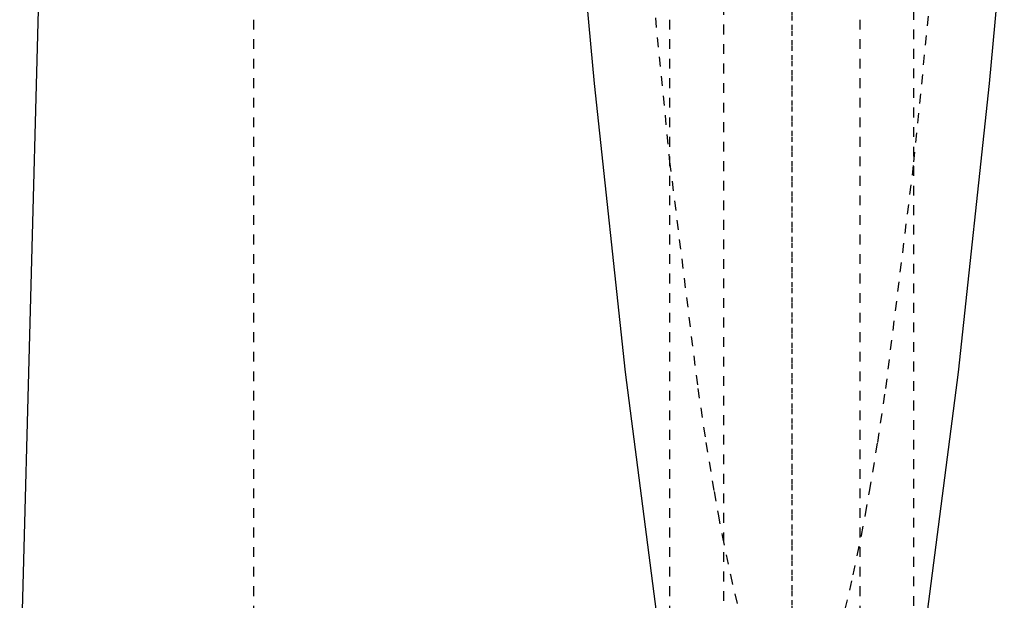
# Model space of a CAD drawing. Extents: x -120 to 120, y -1 to 900.
# Tile 6 of 11: x -79 to 22, y 499 to 559. Entities that reach past the tile are written whole.
import ezdxf

# ---------------------------------------------------------------- set-up
doc = ezdxf.new("R2010")
doc.units = 0
doc.linetypes.add('CENTER', pattern=[1.5, 0.45, -0.5, 0.05, -0.5])
doc.linetypes.add('DASHED', pattern=[2, 1, -1])
for name, color, linetype in [('AM_0', 7, 'CONTINUOUS'), ('AM_3', 7, 'DASHED'), ('AM_7', 7, 'CENTER')]:
    doc.layers.add(name, color=color, linetype=linetype)

msp = doc.modelspace()

# ---------------------------------------------------------------- linework, layer by layer
at = {"layer": 'AM_0', "color": 7, "linetype": 'CONTINUOUS'}
msp.add_line((-79, 487.5), (-76.83, 568.63), dxfattribs=at)
for points in [[(-12.26, 487.5, 0), (-13.86, 497.87, 0), (-17.03, 522.41, 0), (-20.18, 551.98, 0), (-21.74, 568.63, 0)], [(21.74, 568.63, 0), (20.18, 551.98, 0), (17.03, 522.41, 0), (13.86, 497.87, 0), (12.26, 487.5, 0)]]:
    msp.add_polyline3d(points, dxfattribs=at)
at = {"layer": 'AM_3', "color": 6, "linetype": 'DASHED'}
for p, q in [((-7, 874), (-7, 355.5)), ((7, 355.5), (7, 874)), ((-12.5, 858.5), (-12.5, 396.5)), ((12.5, 396.5), (12.5, 858.5)), ((-55.06, 487.5), (-55.06, 569.6))]:
    msp.add_line(p, q, dxfattribs=at)
for points in [[(-14.95, 568.63, 0), (-12.5, 543.94, 0), (-9.62, 520.74, 0), (-8.79, 515.22, 0), (-7.96, 510.2, 0), (-7.54, 507.88, 0), (-7.13, 505.68, 0), (-6.29, 501.66, 0), (-5.46, 498.14, 0)], [(5.46, 498.14, 0), (6.29, 501.66, 0), (7.13, 505.68, 0), (7.54, 507.88, 0), (7.96, 510.2, 0), (8.79, 515.22, 0), (9.62, 520.74, 0), (12.5, 543.94, 0), (14.95, 568.63, 0)]]:
    msp.add_polyline3d(points, dxfattribs=at)
at = {"layer": 'AM_7', "color": 4, "linetype": 'CENTER'}
for p, q in [((0, 899.92), (0, 329.57)), ((0, 700.5), (0, 370.5))]:
    msp.add_line(p, q, dxfattribs=at)

doc.saveas('drawing.dxf')
